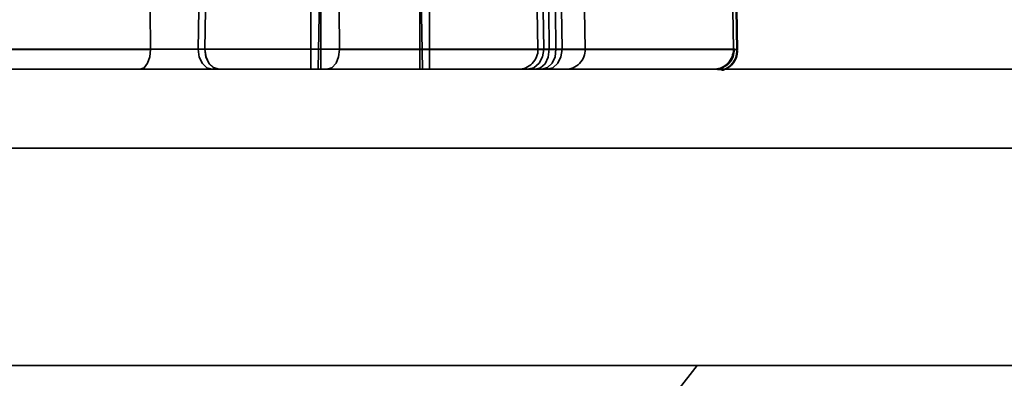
# Model space of a CAD drawing. Header units: millimetres. Extents: x -1465 to 393277, y -3788 to 454312.
# Tile 50 of 256: x 18861 to 18910, y 11624 to 11642. Entities that reach past the tile are written whole.
import ezdxf

# ---------------------------------------------------------------- set-up
doc = ezdxf.new("R2010")
doc.units = ezdxf.units.MM
doc.header["$XCLIPFRAME"] = 2
for name, color, linetype in [('AHU03-3-68634OBJ', 8, 'Continuous'), ('EC-MTR_250-0_7OBJ', 8, 'Continuous'), ('HEX_HEAD_SCR_M6X16OBJ', 8, 'Continuous')]:
    doc.layers.add(name, color=color, linetype=linetype)
picture_1 = doc.add_image_def('image1.bmp', size_in_pixel=(951, 911))

msp = doc.modelspace()

# ---------------------------------------------------------------- linework, layer by layer
at = {"layer": 'AHU03-3-68634OBJ', "color": 8, "linetype": 'Continuous', "lineweight": 35, "ltscale": 100}
for p, q in [((18954.259, 11639.827), (18686.259, 11639.827)), ((18953.759, 11635.827), (18686.759, 11635.827)), ((18953.759, 11624.827), (18686.759, 11624.827))]:
    msp.add_line(p, q, dxfattribs=at)
at = {"layer": 'EC-MTR_250-0_7OBJ', "color": 8, "linetype": 'Continuous', "lineweight": 35, "ltscale": 100}
for p, q in [((18875.742, 11647.827), (18875.602, 11639.827)), ((18880.742, 11647.827), (18880.881, 11639.827)), ((18867.13, 11640.845), (18867.112, 11642.845)), ((18869.542, 11640.845), (18869.567, 11642.845)), ((18869.907, 11642.845), (18869.882, 11640.845)), ((18876.668, 11642.889), (18876.69, 11640.845)), ((18886.723, 11640.845), (18886.688, 11642.845)), ((18887.02, 11640.845), (18886.99, 11642.845)), ((18887.293, 11640.845), (18887.269, 11642.845)), ((18887.633, 11640.845), (18887.609, 11642.845)), ((18887.915, 11642.889), (18887.942, 11640.845)), ((18889.079, 11642.845), (18889.114, 11640.845)), ((18896.605, 11640.845), (18896.57, 11642.845)), ((18896.781, 11640.77), (18896.744, 11642.883)), ((18896.776, 11642.883), (18896.812, 11640.77)), ((18867.13, 11640.845), (18834.66, 11640.845)), ((18867.13, 11640.827), (18834.66, 11640.827)), ((18867.13, 11640.845), (18869.542, 11640.845)), ((18869.542, 11640.845), (18869.882, 11640.845)), ((18876.69, 11640.845), (18869.882, 11640.845)), ((18896.605, 11640.845), (18876.69, 11640.845)), ((18896.605, 11640.827), (18876.69, 11640.827)), ((18896.664, 11640.845), (18896.605, 11640.845)), ((18896.812, 11640.77), (18896.781, 11640.77)), ((18896.813, 11640.752), (18896.781, 11640.752)), ((18830.488, 11639.827), (18870.249, 11639.827)), ((18870.59, 11639.827), (18870.249, 11639.827)), ((18870.59, 11639.827), (18895.665, 11639.827)), ((18896.053, 11639.79), (18896.084, 11639.79)), ((18893.759, 11623.527), (18894.775, 11624.827))]:
    msp.add_line(p, q, dxfattribs=at)
at = {"layer": 'EC-MTR_250-0_7OBJ', "color": 8, "linetype": 'Continuous', "lineweight": 35, "ltscale": 100, "flags": 128}
for points in [[(18867.13, 11640.827), (18867.091, 11640.449), (18866.981, 11640.131), (18866.808, 11639.908), (18866.6, 11639.827)], [(18870.249, 11639.827), (18869.979, 11639.903), (18869.753, 11640.115), (18869.596, 11640.445), (18869.542, 11640.845)], [(18870.589, 11639.827), (18870.322, 11639.901), (18870.097, 11640.109), (18869.939, 11640.433), (18869.882, 11640.845)], [(18869.883, 11640.845), (18869.931, 11640.462), (18870.077, 11640.138), (18870.308, 11639.91), (18870.589, 11639.827)], [(18876.69, 11640.827), (18876.642, 11640.45), (18876.509, 11640.131), (18876.302, 11639.908), (18876.05, 11639.827)], [(18876.69, 11640.827), (18876.643, 11640.449), (18876.51, 11640.131), (18876.302, 11639.908), (18876.05, 11639.827)], [(18887.02, 11640.827), (18886.957, 11640.449), (18886.781, 11640.131), (18886.506, 11639.908), (18886.173, 11639.827)], [(18886.586, 11639.827), (18886.853, 11639.901), (18887.079, 11640.109), (18887.236, 11640.433), (18887.293, 11640.845)], [(18887.633, 11640.845), (18887.585, 11640.462), (18887.439, 11640.138), (18887.208, 11639.91), (18886.926, 11639.827)], [(18887.942, 11640.827), (18887.885, 11640.449), (18887.725, 11640.131), (18887.476, 11639.908), (18887.174, 11639.827)], [(18887.941, 11640.827), (18887.884, 11640.45), (18887.725, 11640.131), (18887.476, 11639.908), (18887.174, 11639.827)], [(18896.664, 11640.845), (18896.599, 11640.472), (18896.507, 11640.289), (18896.378, 11640.126), (18896.217, 11639.994), (18896.036, 11639.899), (18895.665, 11639.827)], [(18896.781, 11640.77), (18896.759, 11640.78), (18896.742, 11640.792), (18896.729, 11640.803), (18896.71, 11640.82), (18896.698, 11640.83), (18896.687, 11640.838), (18896.675, 11640.843), (18896.664, 11640.845)], [(18896.053, 11639.79), (18895.995, 11639.798), (18895.911, 11639.81), (18895.801, 11639.822), (18895.665, 11639.827)]]:
    msp.add_lwpolyline(points, dxfattribs=at)
at = {"layer": 'EC-MTR_250-0_7OBJ', "color": 8, "linetype": 'Continuous', "lineweight": 35, "ltscale": 100}
for centre, start, end in [((18885.723, 11640.827), 270, 1), ((18888.113, 11640.827), 270.0406, 1.0085), ((18895.605, 11640.827), 270.0031, 1.0032), ((18895.781, 11640.752), 285.7481, 0.002), ((18895.813, 11640.752), 285.7426, 0)]:
    msp.add_arc(centre, 1, start, end, dxfattribs=at)
at = {"layer": 'HEX_HEAD_SCR_M6X16OBJ', "color": 8, "linetype": 'Continuous', "lineweight": 35, "ltscale": 100}
for p, q in [((18875.742, 11650.227), (18875.742, 11639.827)), ((18880.742, 11650.227), (18880.742, 11639.827)), ((18875.242, 11639.827), (18875.242, 11649.727)), ((18881.242, 11639.827), (18881.242, 11649.727))]:
    msp.add_line(p, q, dxfattribs=at)

# ---------------------------------------------------------------- pictures from other files: only their frames are drawn
at = {"color": 8, "lineweight": 13}
image = msp.add_image(picture_1, insert=(17864.134, 12545.821), size_in_units=(1986.021, 1904.625), rotation=-90, dxfattribs=at)
image.set_boundary_path([(-0.5, -0.5), (950.5, 910.5)])

doc.saveas('drawing.dxf')
